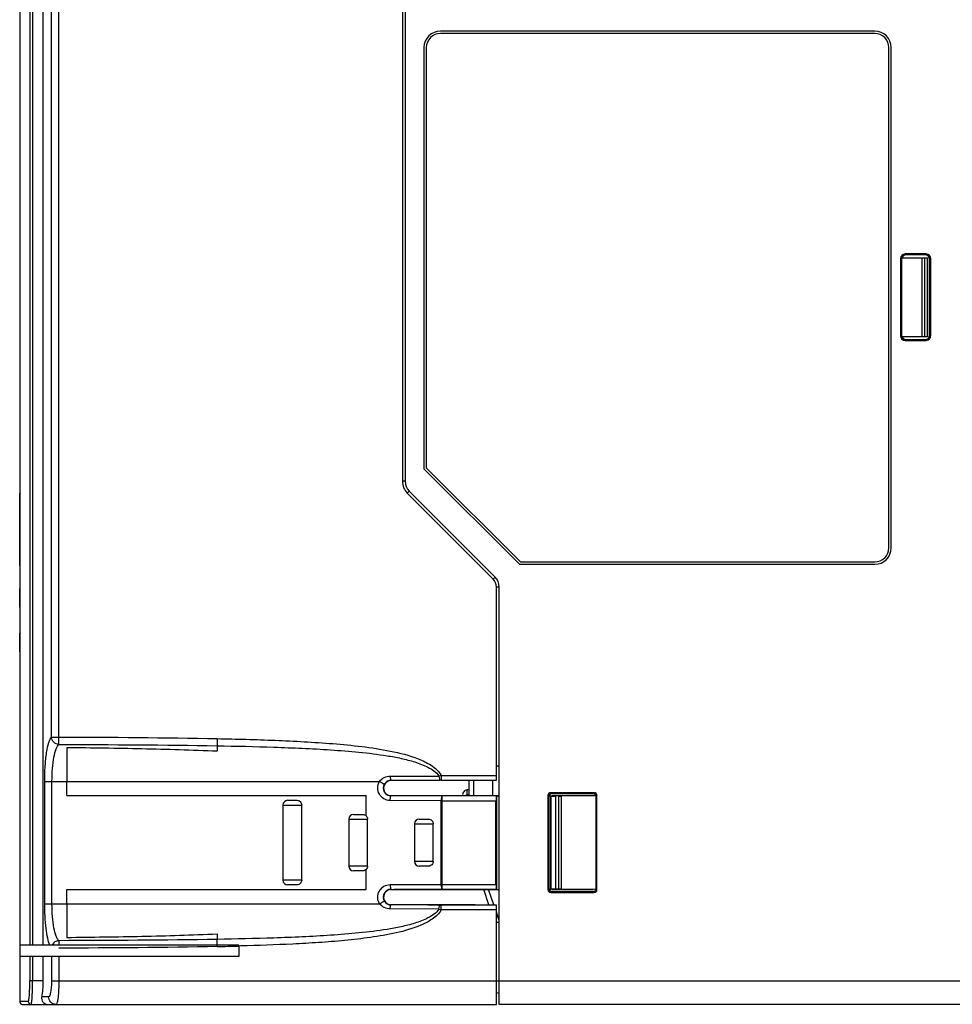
# Model space of a CAD drawing. Header units: millimetres. Extents: x 0 to 1105, y 0 to 772.
# Tile 47 of 58: x 284 to 383, y 451 to 556. Entities that reach past the tile are written whole.
import ezdxf

# ---------------------------------------------------------------- set-up
doc = ezdxf.new("R2010")
doc.units = ezdxf.units.MM
doc.header["$LTSCALE"] = 60.775
for name, color, linetype in [('03_ALL_AXES', 7, 'CONTINUOUS'), ('05_ALL_CURVES', 7, 'CONTINUOUS'), ('07_ALL_FEATURES', 7, 'CONTINUOUS'), ('7_ALL_FEATURES', 7, 'CONTINUOUS')]:
    doc.layers.add(name, color=color, linetype=linetype)

msp = doc.modelspace()

# ---------------------------------------------------------------- linework, layer by layer
at = {"layer": '03_ALL_AXES', "linetype": 'Continuous'}
for p, q in [((284, 571.65), (284, 457.15)), ((307.3, 457.15), (284, 457.15)), ((284, 457.15), (284, 455.95)), ((307.3, 457.15), (307.3, 455.95)), ((307.3, 455.95), (284, 455.95)), ((284, 455.95), (284, 451.15))]:
    msp.add_line(p, q, dxfattribs=at)
at = {"layer": '05_ALL_CURVES', "linetype": 'Continuous'}
msp.add_line((284, 478.55), (284, 457.55), dxfattribs=at)
at = {"layer": '07_ALL_FEATURES', "linetype": 'Continuous'}
for p, q in [((324.7, 641.24), (324.7, 506.48)), ((325, 641.25), (325, 506.48)), ((288.16, 479.28), (288.16, 640.75)), ((285.07, 571.65), (285.07, 457.15)), ((285.36, 571.65), (285.36, 457.15)), ((286.5, 457.15), (286.5, 571.65)), ((287.38, 479.28), (287.38, 571.65)), ((374.95, 554.35), (328.75, 554.35)), ((327, 552.6), (327, 507.8)), ((376.7, 499.4), (376.7, 552.6)), ((377.7, 530.16), (377.7, 521.95)), ((377.71, 530.14), (377.8, 530.05)), ((377.8, 530.05), (377.8, 522.05)), ((377.82, 530.25), (380.57, 530.25)), ((380.4, 530.65), (378.2, 530.65)), ((378.2, 530.65), (378.3, 530.55)), ((380.3, 530.55), (378.3, 530.55)), ((379.96, 530.25), (379.96, 521.85)), ((380.28, 521.85), (380.28, 530.25)), ((380.4, 530.65), (380.3, 530.55)), ((380.57, 521.85), (380.57, 530.25)), ((380.6, 521.85), (380.6, 530.25)), ((380.9, 530.16), (380.8, 530.06)), ((380.8, 522.05), (380.8, 530.06)), ((380.9, 521.95), (380.9, 530.16)), ((377.71, 521.97), (377.8, 522.05)), ((380.57, 521.85), (377.82, 521.85)), ((378.2, 521.46), (378.3, 521.55)), ((378.3, 521.55), (380.3, 521.55)), ((380.4, 521.46), (380.3, 521.55)), ((380.9, 521.95), (380.8, 522.05)), ((378.2, 521.46), (380.4, 521.46)), ((327, 507.8), (337.15, 497.65)), ((325, 506.48), (324.7, 506.48)), ((284, 497.51), (284, 505.2)), ((325.44, 505.42), (325.22, 505.2)), ((325.22, 505.2), (334.35, 496.08)), ((325.44, 505.42), (334.56, 496.29)), ((337.15, 497.65), (374.95, 497.65)), ((334.56, 496.29), (334.35, 496.08)), ((284, 493.1), (284, 495.07)), ((335, 495.23), (334.7, 495.23)), ((334.7, 474.7), (334.7, 495.23)), ((335, 450.85), (335, 495.23)), ((284, 492.68), (284, 491.14)), ((284, 488.35), (284, 490.34)), ((284, 487.95), (284, 486.01)), ((284, 484.28), (284, 484.07)), ((284, 482.21), (284, 480.26)), ((284, 479.83), (284, 478.29)), ((287.38, 479.28), (288.16, 479.28)), ((288.16, 478.49), (288.16, 479.28)), ((305.01, 479.11), (305, 478.35)), ((305, 478.35), (305, 477.76)), ((284, 477.47), (284, 475.93)), ((335, 476.17), (334.7, 476.18)), ((284, 475.1), (284, 473.56)), ((286.66, 474.55), (322.28, 474.55)), ((286.66, 461.55), (286.66, 474.55)), ((287.43, 461.55), (287.43, 474.55)), ((289, 473.05), (289, 474.55)), ((323.41, 475.11), (328.59, 475.13)), ((323.5, 474.69), (323.5, 474.66)), ((328.83, 475.2), (334.7, 475.2)), ((328.83, 475.2), (328.83, 474.7)), ((328.83, 474.7), (334.7, 474.7)), ((331.8, 473.05), (331.8, 474.69)), ((332.29, 473.05), (332.29, 474.69)), ((334.3, 474.69), (334.3, 473.05)), ((331.8, 473.65), (331.61, 473.65)), ((331.61, 473.15), (331.61, 473.65)), ((345.1, 473.36), (340.49, 473.36)), ((340.49, 473.36), (340.6, 473.25)), ((345.1, 473.36), (345, 473.25)), ((284, 472.74), (284, 471.2)), ((289, 473.05), (320.84, 473.05)), ((312.5, 472.55), (313.49, 472.55)), ((320.84, 470.91), (320.84, 473.05)), ((328.81, 472.51), (323.41, 472.52)), ((323.45, 473.05), (335, 473.05)), ((323.5, 473.02), (323.5, 473.05)), ((328.81, 472.51), (334.66, 472.51)), ((328.81, 472.51), (328.81, 463.6)), ((334.67, 473.01), (328.95, 473.01)), ((328.95, 463.1), (328.95, 473.01)), ((331.61, 473.15), (331.4, 473.05)), ((331.8, 473.15), (331.61, 473.15)), ((331.61, 473.15), (331.66, 473.05)), ((334.66, 463.6), (334.66, 472.51)), ((334.7, 473.03), (334.67, 473.01)), ((334.7, 473.03), (335, 473.03)), ((334.7, 473.03), (334.7, 463.08)), ((340.19, 473.06), (340.29, 472.96)), ((340.19, 473.06), (340.19, 463.05)), ((340.29, 473.03), (340.5, 473.03)), ((340.29, 472.96), (340.29, 463.15)), ((340.5, 463.08), (340.5, 473.03)), ((340.53, 463.1), (340.53, 473.01)), ((345, 473.25), (340.56, 473.25)), ((340.56, 473.05), (345, 473.05)), ((341.33, 473.01), (341.02, 473.01)), ((341.02, 463.1), (341.02, 473.01)), ((341.33, 463.1), (341.33, 473.01)), ((345.3, 473.04), (341.63, 473.01)), ((341.63, 463.1), (341.63, 473.01)), ((345.4, 473.06), (345.3, 472.95)), ((345.3, 463.08), (345.3, 472.95)), ((345.4, 463.05), (345.4, 473.06)), ((312, 472.05), (313.99, 472.05)), ((312, 472.05), (312, 464.05)), ((313.99, 464.05), (313.99, 472.05)), ((284, 470.4), (284, 468.56)), ((319, 470.55), (320.99, 470.55)), ((319, 470.55), (319, 465.55)), ((319.5, 471.05), (320.49, 471.05)), ((320.99, 465.55), (320.99, 470.55)), ((326.5, 470.55), (327.48, 470.55)), ((326, 470.05), (327.97, 470.05)), ((326, 470.05), (326, 466.05)), ((327.97, 466.05), (327.97, 470.05)), ((327.97, 466.05), (326, 466.05)), ((320.99, 465.55), (319, 465.55)), ((320.49, 465.05), (319.5, 465.05)), ((320.84, 463.05), (320.84, 465.2)), ((327.48, 465.55), (326.5, 465.55)), ((313.99, 464.05), (312, 464.05)), ((289, 463.05), (320.84, 463.05)), ((289, 461.55), (289, 463.05)), ((313.49, 463.55), (312.5, 463.55)), ((323.41, 463.58), (328.81, 463.6)), ((323.45, 463.06), (335, 463.06)), ((323.5, 463.08), (323.5, 463.06)), ((328.81, 463.6), (334.66, 463.6)), ((328.95, 463.1), (334.67, 463.1)), ((333.91, 461.42), (333.36, 463.06)), ((334.44, 461.42), (333.88, 463.06)), ((334.67, 463.1), (334.7, 463.08)), ((334.7, 463.08), (335, 463.08)), ((340.19, 463.05), (340.29, 463.15)), ((340.29, 463.08), (340.5, 463.08)), ((340.49, 462.75), (340.59, 462.85)), ((340.59, 463.06), (345, 463.06)), ((340.59, 462.85), (345, 462.85)), ((341.33, 463.1), (341.02, 463.1)), ((345.3, 463.07), (341.63, 463.1)), ((345.1, 462.75), (345, 462.85)), ((345.4, 463.05), (345.3, 463.15)), ((340.49, 462.75), (345.1, 462.75)), ((286.66, 461.55), (322.28, 461.55)), ((328.59, 460.98), (323.41, 461)), ((323.5, 461.42), (323.5, 461.45)), ((334.7, 461.41), (328.83, 461.41)), ((328.83, 460.91), (328.83, 461.41)), ((334.7, 460.91), (328.83, 460.91)), ((334.7, 450.85), (334.7, 461.41)), ((335, 459.76), (334.7, 460.65)), ((335, 459.55), (334.7, 459.55)), ((288.16, 457.62), (288.16, 457.15)), ((305, 458.35), (305, 457.76)), ((305.01, 457), (305, 457.76)), ((307.51, 457.06), (307.3, 457.05)), ((285.07, 455.95), (285.07, 453.35)), ((285.36, 455.95), (285.36, 453.35)), ((286.5, 453.35), (286.5, 455.95)), ((287.38, 455.95), (287.38, 453.35)), ((288.16, 455.95), (288.16, 453.35)), ((286.5, 453.35), (285.07, 453.35)), ((287.38, 453.35), (385.5, 453.35)), ((287.07, 451.65), (286.37, 451.65)), ((335, 452.01), (334.7, 452.09)), ((284.91, 451.15), (284, 451.15)), ((284.29, 450.85), (334.7, 450.85)), ((385.5, 450.85), (335, 450.85))]:
    msp.add_line(p, q, dxfattribs=at)
for centre, radius, start, end in [((328.75, 552.6), 1.75, 90, 180), ((374.95, 552.6), 1.75, 0, 90), ((378.3, 530.05), 0.5, 90, 180), ((378.3, 522.05), 0.5, 180, 270), ((326.5, 506.48), 1.8, 180, 225), ((326.5, 506.48), 1.5, 180, 225), ((374.95, 499.4), 1.75, 270, 0), ((333.5, 495.23), 1.2, 0, 45), ((333.5, 495.23), 1.5, 0, 45), ((323.5, 473.85), 0.805, 119.6008, 266.8605), ((323.5, 473.86), 0.83, 90.2361, 148.3154), ((330.88, 468.15), 7.34, 106.2273, 108.1756), ((328.83, 444.55), 30.15, 89.9981, 90.1959), ((323.5, 473.85), 0.83, 148.2808, 269.8002), ((331.61, 473.15), 0.5, 90, 191.7044), ((312.5, 472.05), 0.5, 90, 180), ((323.5, 473.84), 0.789, 266.7892, 269.8684), ((345, 472.95), 0.3, 0, 90), ((319.5, 470.55), 0.5, 90, 180), ((326.5, 470.05), 0.5, 90, 180), ((326.5, 466.05), 0.5, 180, 270), ((319.5, 465.55), 0.5, 180, 270), ((312.5, 464.05), 0.5, 180, 270), ((323.5, 462.25), 0.83, 90.1998, 211.7192), ((323.5, 462.25), 0.805, 93.1407, 240.3993), ((323.5, 462.27), 0.789, 90.1316, 93.2122), ((323.5, 462.25), 0.83, 211.6846, 269.764), ((314.68, -3700.77), 4162.23, 89.75534, 89.8786), ((330.87, 467.93), 7.31, 251.8553, 253.8099), ((328.83, 491.43), 30.02, 269.8038, 270.0018), ((296.56, 866.23), 409.32, 271.1833, 271.5035), ((284.3, 451.15), 0.3, 180, 270)]:
    msp.add_arc(centre, radius, start, end, dxfattribs=at)
for centre, major_axis, ratio, start_param, end_param in [((378.2, 530.15), (0.355, -0.355), 0.997265, 2.357564, 3.925621), ((380.3, 530.05), (-0.355, -0.355), 0.997265, 8.640749, 10.208807), ((380.4, 530.15), (0.355, 0.355), 0.997265, -0.784029, 0.784029), ((378.2, 521.96), (0.355, 0.355), 0.997265, 2.357564, 3.925621), ((380.4, 521.96), (0.355, -0.355), 0.997265, -0.784029, -0.261303), ((380.4, 521.96), (-0.355, 0.355), 0.997265, -3.402895, -3.141655), ((380.4, 521.96), (0.355, -0.355), 0.997265, -0.000063, 0.784029), ((340.49, 473.06), (0.213, -0.213), 0.997265, 2.357564, 3.925621), ((345.1, 473.06), (0.213, 0.213), 0.997265, -0.784029, 0.784029), ((334.67, 472.51), (0, 0.5), 0.017455, 0.012217, 1.570796), ((340.6, 472.96), (0.227, -0.197), 0.996776, 2.406663, 3.85453), ((341.02, 473.01), (0.5, 0), 0.012218, -3.124139, -1.570796), ((341.33, 473.01), (0.5, 0), 0.012218, -1.570796, -0.927295), ((334.67, 463.6), (0, 0.5), 0.017455, -4.712389, -3.15381), ((340.49, 463.05), (0.213, 0.213), 0.997265, -3.925621, -2.357564), ((340.6, 463.15), (0.227, 0.197), 0.996776, 2.428656, 3.996713), ((341.02, 463.1), (0.5, 0), 0.012218, 1.570796, 3.124139), ((341.33, 463.1), (0.5, 0), 0.012218, 0.927295, 1.570796), ((345.1, 463.05), (0.213, -0.213), 0.997265, -0.784029, 0.784029), ((286.04, 453.35), (0, 2.5), 0.183091, -2.318559, -1.570796)]:
    msp.add_ellipse(centre, major_axis=major_axis, ratio=ratio, start_param=start_param, end_param=end_param, dxfattribs=at)
for points in [[(380.3, 521.55), (380.38, 521.55), (380.47, 521.58), (380.55, 521.62)], [(380.55, 521.62), (380.66, 521.68), (380.74, 521.8), (380.78, 521.92)], [(380.78, 521.92), (380.79, 521.96), (380.8, 522.01), (380.8, 522.05)], [(288.16, 479.28), (293.78, 479.26), (299.4, 479.23), (305.01, 479.11)], [(288.16, 478.49), (293.77, 478.47), (299.39, 478.45), (305, 478.35)], [(323.5, 474.66), (323.36, 474.66), (323.22, 474.62), (323.1, 474.55)], [(320.49, 471.05), (320.62, 471.05), (320.75, 471), (320.84, 470.91)], [(320.84, 470.91), (320.93, 470.82), (320.99, 470.68), (320.99, 470.55)], [(320.84, 465.2), (320.75, 465.11), (320.62, 465.05), (320.49, 465.05)], [(320.99, 465.55), (320.99, 465.43), (320.93, 465.29), (320.84, 465.2)], [(323.1, 461.55), (323.22, 461.49), (323.36, 461.45), (323.5, 461.45)], [(305, 457.76), (299.39, 457.66), (293.77, 457.64), (288.16, 457.62)], [(305.01, 457), (299.4, 456.88), (293.78, 456.85), (288.16, 456.83)]]:
    msp.add_open_spline(points, degree=3, dxfattribs=at)
for points, knots in [([(286.66, 474.55), (286.66, 475.1), (286.69, 476.14), (286.83, 477.53), (287.01, 478.49), (287.21, 479.02), (287.32, 479.21), (287.38, 479.28)], [0, 0, 0, 0, 0.341582, 0.64236, 0.867624, 0.945533, 1, 1, 1, 1]), ([(288.16, 478.49), (287.96, 478.5), (287.56, 478.67), (287.38, 479.08), (287.38, 479.28)], [0, 0, 0, 0, 0.500118, 1, 1, 1, 1]), ([(305.01, 479.11), (307.06, 479.07), (310.14, 478.99), (314.24, 478.79), (317.31, 478.59), (320.38, 478.3), (323.42, 477.84), (325.93, 477.21), (327.77, 476.35), (328.6, 475.65), (328.83, 475.2)], [0, 0, 0, 0, 0.250213, 0.37532, 0.500426, 0.625527, 0.750608, 0.875578, 0.938049, 1, 1, 1, 1]), ([(287.43, 474.55), (287.43, 475.01), (287.47, 475.88), (287.6, 477.04), (287.79, 477.84), (287.99, 478.29), (288.1, 478.44), (288.16, 478.49)], [0, 0, 0, 0, 0.339648, 0.638671, 0.863401, 0.942544, 1, 1, 1, 1]), ([(289, 478.14), (289.01, 477.64), (288.99, 476.45), (289, 475.26), (289, 474.55)], [0, 0, 0, 0, 0.4113, 1, 1, 1, 1]), ([(305, 477.76), (302.33, 477.88), (297, 478.04), (291.66, 478.11), (289, 478.14)], [0, 0, 0, 0, 0.499995, 1, 1, 1, 1]), ([(305, 478.35), (307.01, 478.32), (310.03, 478.25), (314.06, 478.09), (317.07, 477.93), (320.09, 477.69), (322.59, 477.39), (324.57, 477.03), (326.03, 476.65), (327.22, 476.21), (328.08, 475.69), (328.45, 475.34), (328.59, 475.13)], [0, 0, 0, 0, 0.250098, 0.375142, 0.500178, 0.625202, 0.750199, 0.812695, 0.875179, 0.937615, 0.968845, 1, 1, 1, 1]), ([(323.41, 472.52), (323.18, 472.53), (322.71, 472.65), (322.2, 473.18), (322.02, 473.88), (322.16, 474.36), (322.28, 474.55)], [0, 0, 0, 0, 0.247872, 0.497559, 0.748819, 1, 1, 1, 1]), ([(322.28, 474.55), (322.41, 474.73), (322.76, 475.02), (323.19, 475.11), (323.41, 475.11)], [0, 0, 0, 0, 0.501075, 1, 1, 1, 1]), ([(322.28, 474.55), (322.34, 474.52), (322.46, 474.45), (322.59, 474.37), (322.69, 474.32), (322.74, 474.3), (322.77, 474.29), (322.79, 474.29), (322.79, 474.29)], [0, 0, 0, 0, 0.364522, 0.687637, 0.81456, 0.91068, 0.972571, 1, 1, 1, 1]), ([(323.41, 475.11), (323.41, 475.06), (323.41, 474.96), (323.43, 474.82), (323.45, 474.74), (323.48, 474.69), (323.5, 474.69)], [0, 0, 0, 0, 0.373915, 0.685209, 0.897562, 1, 1, 1, 1]), ([(323.5, 474.69), (323.94, 474.69), (325.68, 474.69), (327.42, 474.7), (328.72, 474.7)], [0, 0, 0, 0, 0.251786, 1, 1, 1, 1]), ([(328.59, 475.13), (328.59, 475.02), (328.61, 474.89), (328.66, 474.74), (328.71, 474.7), (328.72, 474.7)], [0, 0, 0, 0, 0.661976, 0.876267, 1, 1, 1, 1]), ([(313.49, 472.55), (313.62, 472.55), (313.89, 472.45), (313.99, 472.18), (313.99, 472.05)], [0, 0, 0, 0, 0.499083, 1, 1, 1, 1]), ([(323.41, 472.52), (323.41, 472.59), (323.41, 472.7), (323.43, 472.86), (323.45, 472.96), (323.48, 473.02), (323.5, 473.02)], [0, 0, 0, 0, 0.366375, 0.680872, 0.89814, 1, 1, 1, 1]), ([(328.95, 473.01), (328.5, 473.01), (326.68, 473.02), (324.86, 473.02), (323.5, 473.02)], [0, 0, 0, 0, 0.247714, 1, 1, 1, 1]), ([(328.95, 473.01), (328.93, 473.01), (328.88, 472.95), (328.83, 472.79), (328.81, 472.63), (328.81, 472.51)], [0, 0, 0, 0, 0.122637, 0.341324, 1, 1, 1, 1]), ([(327.48, 470.55), (327.61, 470.55), (327.87, 470.44), (327.97, 470.18), (327.97, 470.05)], [0, 0, 0, 0, 0.494312, 1, 1, 1, 1]), ([(327.97, 466.05), (327.97, 465.93), (327.87, 465.67), (327.61, 465.55), (327.48, 465.55)], [0, 0, 0, 0, 0.505688, 1, 1, 1, 1]), ([(313.99, 464.05), (313.99, 463.93), (313.89, 463.66), (313.62, 463.55), (313.49, 463.55)], [0, 0, 0, 0, 0.500917, 1, 1, 1, 1]), ([(322.28, 461.55), (322.16, 461.75), (322.02, 462.23), (322.2, 462.93), (322.71, 463.46), (323.18, 463.58), (323.41, 463.58)], [0, 0, 0, 0, 0.251187, 0.502451, 0.752147, 1, 1, 1, 1]), ([(323.41, 463.58), (323.41, 463.52), (323.41, 463.4), (323.43, 463.25), (323.45, 463.15), (323.48, 463.09), (323.5, 463.08)], [0, 0, 0, 0, 0.36638, 0.680879, 0.898145, 1, 1, 1, 1]), ([(323.5, 463.08), (323.95, 463.09), (325.77, 463.09), (327.59, 463.1), (328.95, 463.1)], [0, 0, 0, 0, 0.251899, 1, 1, 1, 1]), ([(328.81, 463.6), (328.81, 463.48), (328.83, 463.32), (328.88, 463.16), (328.93, 463.1), (328.95, 463.1)], [0, 0, 0, 0, 0.659199, 0.87879, 1, 1, 1, 1]), ([(345, 462.85), (345.07, 462.85), (345.21, 462.91), (345.28, 463.03), (345.3, 463.1)], [0, 0, 0, 0, 0.498211, 1, 1, 1, 1]), ([(322.28, 461.55), (322.34, 461.59), (322.46, 461.66), (322.59, 461.74), (322.69, 461.79), (322.74, 461.81), (322.77, 461.82), (322.79, 461.82), (322.79, 461.82)], [0, 0, 0, 0, 0.364524, 0.687637, 0.814559, 0.910677, 0.972569, 1, 1, 1, 1]), ([(287.19, 457.15), (287.09, 457.38), (286.94, 457.97), (286.71, 459.44), (286.66, 460.67), (286.66, 461.55)], [0, 0, 0, 0, 0.168984, 0.404626, 1, 1, 1, 1]), ([(288.16, 457.62), (288.1, 457.67), (287.99, 457.82), (287.79, 458.27), (287.6, 459.07), (287.47, 460.23), (287.43, 461.1), (287.43, 461.55)], [0, 0, 0, 0, 0.057479, 0.136609, 0.361308, 0.6604, 1, 1, 1, 1]), ([(289, 461.55), (289, 461.19), (289, 460), (289, 458.8), (289, 457.97)], [0, 0, 0, 0, 0.305931, 1, 1, 1, 1]), ([(328.59, 460.98), (328.46, 460.77), (328.08, 460.42), (327.22, 459.9), (326.03, 459.46), (324.57, 459.08), (322.59, 458.72), (320.09, 458.42), (317.07, 458.18), (314.06, 458.02), (310.03, 457.86), (307.01, 457.79), (305, 457.76)], [0, 0, 0, 0, 0.031168, 0.062398, 0.124836, 0.187319, 0.249814, 0.374809, 0.499831, 0.624865, 0.749907, 1, 1, 1, 1]), ([(328.83, 460.91), (328.62, 460.5), (327.91, 459.86), (326.27, 459.03), (324.03, 458.4), (321.31, 457.94), (318.56, 457.63), (315.8, 457.41), (312.12, 457.2), (309.36, 457.11), (307.51, 457.06)], [0, 0, 0, 0, 0.062043, 0.124515, 0.249466, 0.374533, 0.499622, 0.624715, 0.749811, 1, 1, 1, 1]), ([(323.41, 461), (323.19, 461), (322.76, 461.09), (322.41, 461.38), (322.28, 461.55)], [0, 0, 0, 0, 0.499161, 1, 1, 1, 1]), ([(323.41, 461), (323.41, 461.05), (323.41, 461.15), (323.43, 461.29), (323.45, 461.37), (323.48, 461.42), (323.5, 461.42)], [0, 0, 0, 0, 0.373916, 0.68521, 0.897563, 1, 1, 1, 1]), ([(328.72, 461.41), (328.29, 461.41), (326.55, 461.42), (324.81, 461.42), (323.5, 461.42)], [0, 0, 0, 0, 0.247858, 1, 1, 1, 1]), ([(328.59, 460.98), (328.59, 461.09), (328.61, 461.22), (328.66, 461.37), (328.71, 461.41), (328.72, 461.41)], [0, 0, 0, 0, 0.661945, 0.876246, 1, 1, 1, 1]), ([(288.16, 457.62), (288.02, 457.62), (287.72, 457.52), (287.52, 457.29), (287.46, 457.16)], [0, 0, 0, 0, 0.498369, 1, 1, 1, 1]), ([(289, 457.97), (291.67, 458), (297, 458.07), (302.33, 458.23), (305, 458.35)], [0, 0, 0, 0, 0.500005, 1, 1, 1, 1]), ([(284.91, 451.15), (284.93, 451.15), (284.95, 451.23), (284.98, 451.34), (285, 451.55), (285.03, 451.82), (285.05, 452.15), (285.07, 452.66), (285.07, 453.07), (285.07, 453.35)], [0, 0, 0, 0, 0.02341, 0.081157, 0.173303, 0.296857, 0.447394, 0.619203, 1, 1, 1, 1]), ([(285.21, 450.85), (285.22, 450.85), (285.23, 450.87), (285.25, 450.93), (285.27, 451.07), (285.3, 451.3), (285.32, 451.61), (285.34, 451.98), (285.36, 452.57), (285.36, 453.04), (285.36, 453.35)], [0, 0, 0, 0, 0.0074, 0.022733, 0.080168, 0.172331, 0.296064, 0.446817, 0.618839, 1, 1, 1, 1]), ([(287.38, 453.35), (287.38, 453.14), (287.37, 452.74), (287.3, 452.19), (287.23, 451.87), (287.13, 451.65), (287.07, 451.65)], [0, 0, 0, 0, 0.371678, 0.686865, 0.901691, 1, 1, 1, 1]), ([(288.16, 453.35), (288.16, 453.03), (288.15, 452.44), (288.1, 451.75), (288.04, 451.3), (287.98, 451.07), (287.94, 450.93), (287.88, 450.85), (287.86, 450.85)], [0, 0, 0, 0, 0.376088, 0.694926, 0.817717, 0.91014, 0.969956, 1, 1, 1, 1]), ([(286.86, 450.85), (286.79, 450.85), (286.65, 450.89), (286.39, 451.14), (286.34, 451.45), (286.37, 451.65)], [0, 0, 0, 0, 0.192402, 0.410375, 1, 1, 1, 1]), ([(287.86, 450.85), (287.65, 450.85), (287.23, 451.03), (287.07, 451.45), (287.07, 451.65)], [0, 0, 0, 0, 0.497125, 1, 1, 1, 1]), ([(284.91, 451.15), (284.91, 451.08), (284.97, 450.92), (285.13, 450.85), (285.21, 450.85)], [0, 0, 0, 0, 0.500437, 1, 1, 1, 1])]:
    msp.add_open_spline(points, degree=3, knots=knots, dxfattribs=at)
at = {"layer": '7_ALL_FEATURES', "linetype": 'Continuous'}
for p, q in [((374.95, 554.1), (328.75, 554.1)), ((327.25, 552.6), (327.25, 507.9)), ((376.45, 499.4), (376.45, 552.6)), ((327.25, 507.9), (337.25, 497.9)), ((337.25, 497.9), (374.95, 497.9))]:
    msp.add_line(p, q, dxfattribs=at)
for centre, start, end in [((328.75, 552.6), 90, 180), ((374.95, 552.6), 0, 90), ((374.95, 499.4), 270, 0)]:
    msp.add_arc(centre, 1.5, start, end, dxfattribs=at)

doc.saveas('drawing.dxf')
